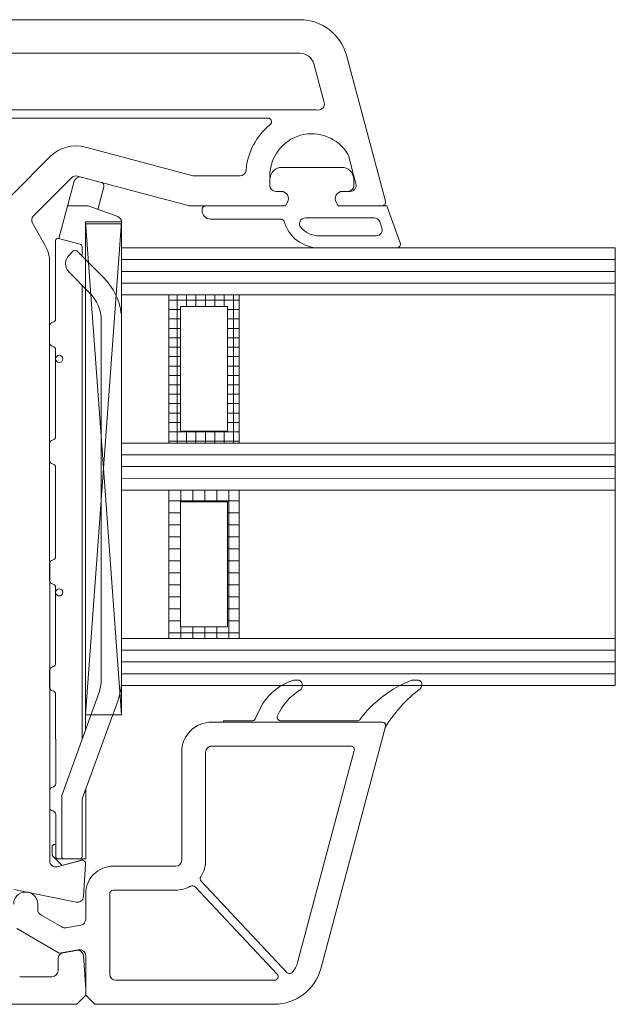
# Model space of a CAD drawing. Header units: millimetres. Extents: x -172116 to -156978, y -29806 to 62594.
# Tile 19 of 23: x -157297 to -157247, y 34278 to 34360. Entities that reach past the tile are written whole.
import ezdxf

# ---------------------------------------------------------------- set-up
doc = ezdxf.new("R2010")
doc.units = ezdxf.units.MM
doc.header["$MEASUREMENT"] = 0

msp = doc.modelspace()

# ---------------------------------------------------------------- linework, layer by layer
at = {"color": 7, "linetype": 'Continuous', "lineweight": 20}
for p, q in [((-157273.18, 34360.433), (-157322.548, 34360.431)), ((-157300.248, 34357.632), (-157273.18, 34357.633)), ((-157266.058, 34345.311), (-157269.316, 34357.469)), ((-157272.02, 34356.744), (-157271.161, 34353.537)), ((-157272.198, 34352.933), (-157300.248, 34352.932)), ((-157300.623, 34352.232), (-157275.857, 34352.233)), ((-157282.185, 34347.45), (-157291.07, 34349.83)), ((-157293.967, 34349.054), (-157297.169, 34345.852)), ((-157269.148, 34349.116), (-157268.517, 34346.763)), ((-157269.705, 34348.133), (-157274.689, 34348.133)), ((-157295.401, 34344.084), (-157292.2, 34347.286)), ((-157291.717, 34347.415), (-157282.514, 34344.95)), ((-157278.177, 34347.433), (-157282.055, 34347.433)), ((-157275.698, 34346.633), (-157275.698, 34347.433)), ((-157275.697, 34346.933), (-157275.697, 34346.633)), ((-157268.697, 34346.633), (-157268.697, 34346.933)), ((-157274.748, 34346.133), (-157275.198, 34346.133)), ((-157275.197, 34346.133), (-157274.747, 34346.133)), ((-157269, 34346.133), (-157269.648, 34346.133)), ((-157269.647, 34346.133), (-157269.197, 34346.133)), ((-157282.384, 34344.933), (-157274.401, 34344.933)), ((-157281.347, 34344.633), (-157281.347, 34344.533)), ((-157274.401, 34344.933), (-157281.047, 34344.933)), ((-157274.401, 34344.933), (-157274.228, 34345.233)), ((-157274.227, 34345.233), (-157274.401, 34344.933)), ((-157270.167, 34345.233), (-157269.994, 34344.933)), ((-157269.994, 34344.933), (-157270.167, 34345.233)), ((-157269.994, 34344.933), (-157266.348, 34344.934)), ((-157265.956, 34344.934), (-157269.993, 34344.933)), ((-157264.829, 34341.836), (-157265.956, 34344.934)), ((-157280.647, 34343.833), (-157274.783, 34343.833)), ((-157267.006, 34343.934), (-157272.726, 34343.933)), ((-157294.449, 34341.695), (-157295.48, 34343.481)), ((-157266.355, 34343.105), (-157266.536, 34343.605)), ((-157271.607, 34342.433), (-157266.824, 34342.434)), ((-157271.608, 34341.433), (-157265.11, 34341.434)), ((-157294.045, 34290.371), (-157294.047, 34340.195)), ((-157273.643, 34305.433), (-157273.358, 34305.433)), ((-157263.767, 34305.434), (-157263.354, 34305.434)), ((-157276.915, 34302.202), (-157276.311, 34303.448)), ((-157279.545, 34301.933), (-157279.545, 34302.033)), ((-157279.545, 34302.033), (-157277.185, 34302.033)), ((-157274.785, 34302.033), (-157268.427, 34302.034)), ((-157266.345, 34301.934), (-157280.545, 34301.933)), ((-157266.345, 34301.934), (-157279.545, 34301.933)), ((-157271.456, 34281.398), (-157266.055, 34301.556)), ((-157266.065, 34301.527), (-157266.065, 34301.477)), ((-157268.951, 34299.934), (-157280.545, 34299.933)), ((-157273.388, 34281.916), (-157268.662, 34299.556)), ((-157283.045, 34299.433), (-157283.045, 34290.433)), ((-157281.045, 34299.433), (-157281.045, 34290.433)), ((-157291.423, 34290.422), (-157293.416, 34289.888)), ((-157291.226, 34287.399), (-157291.046, 34290.113)), ((-157283.545, 34289.933), (-157288.745, 34289.933)), ((-157281.933, 34288.21), (-157275.089, 34280.939)), ((-157281.423, 34288.69), (-157274.272, 34281.093)), ((-157297.045, 34288.004), (-157291.824, 34286.942)), ((-157291.045, 34287.633), (-157291.044, 34285.521)), ((-157289.044, 34280.933), (-157289.045, 34287.633)), ((-157288.745, 34287.933), (-157283.545, 34287.933)), ((-157295.044, 34286.32), (-157295.044, 34286.782)), ((-157293.032, 34284.87), (-157294.794, 34285.887)), ((-157296.794, 34284.732), (-157293.244, 34282.682)), ((-157291.458, 34285.029), (-157292.696, 34284.81)), ((-157293.244, 34282.682), (-157291.631, 34282.967)), ((-157291.815, 34282.925), (-157292.932, 34282.728)), ((-157291.045, 34279.682), (-157291.23, 34282.466)), ((-157291.044, 34282.475), (-157291.044, 34279.183)), ((-157293.345, 34282.236), (-157293.345, 34281.232)), ((-157293.845, 34280.732), (-157296.545, 34280.732)), ((-157275.307, 34280.433), (-157288.544, 34280.433)), ((-157291.795, 34278.432), (-157291.045, 34279.183)), ((-157291.045, 34279.183), (-157291.045, 34279.682)), ((-157291.044, 34279.183), (-157290.294, 34278.433)), ((-157347.045, 34278.43), (-157291.795, 34278.432)), ((-157290.294, 34278.433), (-157275.319, 34278.433))]:
    msp.add_line(p, q, dxfattribs=at)
at = {"color": 154, "linetype": 'Continuous', "lineweight": 13}
for p, q in [((-157291.382, 34347.326), (-157289.74, 34346.886)), ((-157293.269, 34342.211), (-157291.994, 34346.972)), ((-157289.528, 34346.518), (-157290.032, 34344.636)), ((-157291.048, 34344.932), (-157292.54, 34344.932)), ((-157291.048, 34344.932), (-157290.936, 34344.932)), ((-157290.765, 34344.902), (-157288.376, 34344.033)), ((-157288.048, 34343.433), (-157291.047, 34343.432)), ((-157291.047, 34340.432), (-157291.047, 34343.432)), ((-157288.048, 34343.563), (-157288.048, 34343.433)), ((-157293.296, 34342.219), (-157291.496, 34341.736)), ((-157293.547, 34342.025), (-157293.547, 34335.524)), ((-157291.347, 34340.732), (-157291.347, 34341.543)), ((-157292.078, 34341.18), (-157292.431, 34340.827)), ((-157289.512, 34338.897), (-157291.795, 34341.18)), ((-157292.431, 34339.412), (-157290.714, 34337.695)), ((-157291.346, 34300.503), (-157291.347, 34338.328)), ((-157291.046, 34301.327), (-157291.047, 34338.028)), ((-157284.124, 34325.175), (-157284.125, 34337.513)), ((-157284.125, 34337.513), (-157278.245, 34337.513)), ((-157283.419, 34325.175), (-157283.419, 34337.513)), ((-157282.635, 34336.533), (-157282.635, 34337.513)), ((-157281.851, 34336.533), (-157281.851, 34337.513)), ((-157281.067, 34336.533), (-157281.067, 34337.513)), ((-157280.283, 34336.533), (-157280.283, 34337.513)), ((-157279.499, 34336.533), (-157279.499, 34337.513)), ((-157278.715, 34325.175), (-157278.715, 34337.513)), ((-157278.245, 34337.513), (-157278.244, 34325.175)), ((-157278.245, 34337.513), (-157278.245, 34337.463)), ((-157284.125, 34337.078), (-157278.245, 34337.079)), ((-157283.145, 34326.155), (-157283.145, 34336.533)), ((-157283.145, 34336.533), (-157279.225, 34336.533)), ((-157279.225, 34336.533), (-157279.225, 34326.155)), ((-157284.125, 34336.294), (-157283.145, 34336.295)), ((-157279.225, 34336.295), (-157278.245, 34336.295)), ((-157294.047, 34334.932), (-157294.047, 34333.532)), ((-157289.747, 34335.361), (-157289.746, 34305.481)), ((-157288.046, 34305.481), (-157288.047, 34335.362)), ((-157284.125, 34335.511), (-157283.145, 34335.511)), ((-157279.225, 34335.511), (-157278.245, 34335.511)), ((-157284.125, 34334.726), (-157283.145, 34334.727)), ((-157284.125, 34333.943), (-157283.145, 34333.943)), ((-157279.225, 34334.727), (-157278.245, 34334.727)), ((-157279.225, 34333.943), (-157278.245, 34333.943)), ((-157284.125, 34333.158), (-157283.145, 34333.159)), ((-157279.225, 34333.159), (-157278.245, 34333.159)), ((-157293.547, 34332.941), (-157293.547, 34325.72)), ((-157284.125, 34332.375), (-157283.145, 34332.375)), ((-157279.225, 34332.375), (-157278.245, 34332.375)), ((-157284.125, 34331.59), (-157283.145, 34331.59)), ((-157279.225, 34331.591), (-157278.245, 34331.591)), ((-157284.125, 34330.806), (-157283.145, 34330.807)), ((-157279.225, 34330.807), (-157278.245, 34330.807)), ((-157284.125, 34330.023), (-157283.145, 34330.023)), ((-157279.225, 34330.023), (-157278.245, 34330.023)), ((-157284.125, 34329.238), (-157283.145, 34329.239)), ((-157279.225, 34329.239), (-157278.245, 34329.239)), ((-157284.125, 34328.455), (-157283.145, 34328.455)), ((-157279.225, 34328.455), (-157278.245, 34328.455)), ((-157284.125, 34327.67), (-157283.145, 34327.671)), ((-157279.225, 34327.671), (-157278.245, 34327.671)), ((-157284.125, 34326.887), (-157283.145, 34326.887)), ((-157279.225, 34326.887), (-157278.245, 34326.887)), ((-157284.124, 34326.102), (-157278.245, 34326.103)), ((-157279.225, 34326.155), (-157283.145, 34326.155)), ((-157282.635, 34325.175), (-157282.635, 34326.155)), ((-157281.851, 34325.175), (-157281.851, 34326.155)), ((-157281.067, 34325.175), (-157281.067, 34326.155)), ((-157280.283, 34325.175), (-157280.283, 34326.155)), ((-157279.499, 34325.175), (-157279.499, 34326.155)), ((-157294.047, 34325.128), (-157294.047, 34323.728)), ((-157284.124, 34325.318), (-157278.244, 34325.319)), ((-157278.244, 34325.175), (-157284.124, 34325.175)), ((-157293.547, 34323.137), (-157293.546, 34315.728)), ((-157284.124, 34308.9), (-157284.124, 34321.255)), ((-157284.124, 34321.255), (-157284.124, 34308.9)), ((-157284.124, 34321.255), (-157278.244, 34321.255)), ((-157283.124, 34321.255), (-157283.124, 34320.275)), ((-157282.124, 34321.255), (-157282.124, 34320.275)), ((-157281.124, 34321.255), (-157281.124, 34320.275)), ((-157280.124, 34321.255), (-157280.124, 34320.275)), ((-157279.124, 34321.255), (-157279.124, 34308.901)), ((-157278.244, 34321.255), (-157278.244, 34308.901)), ((-157278.244, 34321.255), (-157278.244, 34321.205)), ((-157284.124, 34320.361), (-157278.244, 34320.361)), ((-157283.144, 34309.88), (-157283.144, 34320.275)), ((-157283.144, 34320.275), (-157279.224, 34320.275)), ((-157279.224, 34320.275), (-157279.224, 34309.881)), ((-157284.124, 34319.361), (-157283.144, 34319.361)), ((-157279.224, 34319.361), (-157278.244, 34319.361)), ((-157284.124, 34318.361), (-157283.144, 34318.361)), ((-157279.224, 34318.361), (-157278.244, 34318.361)), ((-157284.124, 34317.361), (-157283.144, 34317.361)), ((-157279.224, 34317.361), (-157278.244, 34317.361)), ((-157284.124, 34316.361), (-157283.144, 34316.361)), ((-157279.224, 34316.361), (-157278.244, 34316.361)), ((-157294.046, 34315.136), (-157294.046, 34313.736)), ((-157284.124, 34315.361), (-157283.144, 34315.361)), ((-157279.224, 34315.361), (-157278.244, 34315.361)), ((-157284.124, 34314.361), (-157283.144, 34314.361)), ((-157279.224, 34314.361), (-157278.244, 34314.361)), ((-157293.546, 34313.145), (-157293.546, 34306.824)), ((-157284.124, 34313.361), (-157283.144, 34313.361)), ((-157279.224, 34313.361), (-157278.244, 34313.361)), ((-157284.124, 34312.361), (-157283.144, 34312.361)), ((-157279.224, 34312.361), (-157278.244, 34312.361)), ((-157284.124, 34311.361), (-157283.144, 34311.361)), ((-157279.224, 34311.361), (-157278.244, 34311.361)), ((-157284.124, 34310.361), (-157283.144, 34310.361)), ((-157279.224, 34310.361), (-157278.244, 34310.361)), ((-157284.124, 34309.361), (-157278.244, 34309.361)), ((-157279.224, 34309.881), (-157283.144, 34309.88)), ((-157283.124, 34309.88), (-157283.124, 34308.9)), ((-157282.124, 34309.88), (-157282.124, 34308.9)), ((-157281.124, 34309.88), (-157281.124, 34308.9)), ((-157280.124, 34309.881), (-157280.124, 34308.901)), ((-157278.244, 34308.901), (-157284.124, 34308.9)), ((-157294.046, 34306.232), (-157294.046, 34304.832)), ((-157293.546, 34304.241), (-157293.545, 34296.824)), ((-157289.945, 34304.352), (-157293.045, 34295.832)), ((-157291.345, 34295.532), (-157288.347, 34303.771)), ((-157294.045, 34296.232), (-157294.045, 34294.832)), ((-157291.045, 34290.532), (-157291.045, 34296.357)), ((-157293.045, 34290.732), (-157293.045, 34295.832)), ((-157291.345, 34290.732), (-157291.345, 34295.532)), ((-157293.545, 34294.241), (-157293.545, 34290.732)), ((-157293.845, 34290.915), (-157293.845, 34291.553)), ((-157293.645, 34291.753), (-157293.545, 34291.753)), ((-157293.787, 34290.774), (-157293.01, 34289.997)), ((-157293.345, 34290.532), (-157293.245, 34290.532)), ((-157292.845, 34290.532), (-157293.245, 34290.532)), ((-157291.545, 34290.532), (-157292.845, 34290.532)), ((-157291.045, 34290.532), (-157291.545, 34290.532)), ((-157291.345, 34290.533), (-157291.345, 34290.433)), ((-157293.01, 34289.997), (-157291.345, 34290.433))]:
    msp.add_line(p, q, dxfattribs=at)
at = {"color": 7, "linetype": 'Continuous', "lineweight": 13}
for p, q in [((-157288.048, 34343.606), (-157291.068, 34343.605)), ((-157288.046, 34302.525), (-157291.068, 34343.605)), ((-157291.068, 34343.605), (-157291.066, 34302.525)), ((-157288.048, 34343.606), (-157291.066, 34302.525)), ((-157288.047, 34341.604), (-157288.048, 34343.606)), ((-157288.046, 34302.525), (-157288.047, 34341.604)), ((-157291.066, 34302.525), (-157290.064, 34302.525)), ((-157290.064, 34302.525), (-157288.046, 34302.525))]:
    msp.add_line(p, q, dxfattribs=at)
at = {"color": 30, "linetype": 'Continuous', "lineweight": 20, "true_color": 0xff6600}
for p, q in [((-157288.047, 34341.433), (-157246.907, 34341.434)), ((-157288.047, 34337.513), (-157288.047, 34341.433)), ((-157246.907, 34341.434), (-157246.907, 34337.514)), ((-157246.907, 34341.434), (-157246.907, 34341.384)), ((-157288.047, 34340.453), (-157246.907, 34340.454)), ((-157288.047, 34339.473), (-157246.907, 34339.474)), ((-157288.047, 34338.493), (-157246.907, 34338.494)), ((-157246.907, 34337.514), (-157288.047, 34337.513)), ((-157288.047, 34324.195), (-157246.906, 34324.196)), ((-157288.047, 34321.255), (-157288.047, 34324.195)), ((-157246.906, 34324.196), (-157246.906, 34321.256)), ((-157246.906, 34324.196), (-157246.906, 34324.146)), ((-157288.047, 34323.215), (-157246.906, 34323.216)), ((-157288.047, 34322.235), (-157246.906, 34322.236)), ((-157246.906, 34321.256), (-157288.047, 34321.255)), ((-157288.046, 34307.92), (-157246.905, 34307.922)), ((-157288.046, 34304.98), (-157288.046, 34307.92)), ((-157246.905, 34307.922), (-157246.905, 34304.982)), ((-157246.905, 34307.922), (-157246.905, 34307.872)), ((-157288.046, 34306.94), (-157246.905, 34306.942)), ((-157288.046, 34305.96), (-157246.905, 34305.962)), ((-157246.905, 34304.982), (-157288.046, 34304.98))]:
    msp.add_line(p, q, dxfattribs=at)
at = {"color": 42, "linetype": 'Continuous', "lineweight": 13, "true_color": 0xe4ad2c}
for p, q in [((-157288.047, 34325.175), (-157288.047, 34337.513)), ((-157288.047, 34337.513), (-157284.125, 34337.513)), ((-157284.125, 34337.513), (-157284.124, 34325.175)), ((-157284.124, 34325.175), (-157288.047, 34325.175)), ((-157288.046, 34308.9), (-157288.047, 34321.255)), ((-157288.047, 34321.255), (-157284.124, 34321.255)), ((-157284.124, 34321.255), (-157284.124, 34308.9)), ((-157284.124, 34308.9), (-157288.046, 34308.9))]:
    msp.add_line(p, q, dxfattribs=at)
at = {"color": 251, "linetype": 'Continuous', "lineweight": 20, "true_color": 0x6a6a6a}
for p, q in [((-157246.907, 34337.514), (-157278.245, 34337.513)), ((-157278.245, 34337.513), (-157278.244, 34325.175)), ((-157246.906, 34325.176), (-157246.907, 34337.514)), ((-157278.244, 34325.175), (-157246.906, 34325.176)), ((-157246.906, 34321.256), (-157278.244, 34321.255)), ((-157278.244, 34321.255), (-157278.244, 34308.901)), ((-157246.905, 34308.902), (-157246.906, 34321.256)), ((-157278.244, 34308.901), (-157246.905, 34308.902))]:
    msp.add_line(p, q, dxfattribs=at)
at = {"color": 251, "linetype": 'Continuous', "lineweight": 13, "true_color": 0x6a6a6a}
for p, q in [((-157246.906, 34325.176), (-157288.047, 34325.175)), ((-157288.047, 34325.175), (-157288.047, 34324.195)), ((-157246.906, 34324.196), (-157246.906, 34325.176)), ((-157288.047, 34324.195), (-157246.906, 34324.196)), ((-157246.906, 34324.196), (-157246.906, 34324.146)), ((-157246.905, 34308.902), (-157288.046, 34308.9)), ((-157288.046, 34308.9), (-157288.046, 34307.92)), ((-157246.905, 34307.922), (-157246.905, 34308.902)), ((-157288.046, 34307.92), (-157246.905, 34307.922)), ((-157246.905, 34307.922), (-157246.905, 34307.872))]:
    msp.add_line(p, q, dxfattribs=at)
at = {"color": 154, "linetype": 'Continuous', "lineweight": 13}
for centre in [(-157293.247, 34332.182), (-157293.246, 34312.737)]:
    msp.add_circle(centre, 0.3, dxfattribs=at)
at = {"color": 7, "linetype": 'Continuous', "lineweight": 20}
for centre, radius, start, end in [((-157273.18, 34356.433), 4, 15.0025, 90.0025), ((-157273.18, 34356.433), 1.2, 15.0025, 90.0025), ((-157272.198, 34347.433), 5.5, 84.70606, 90.0025), ((-157271.644, 34353.408), 0.5, 264.70606, 15.0025), ((-157275.857, 34351.933), 0.3, 309.11925, 90.0025), ((-157272.198, 34347.433), 5.5, 129.11925, 175.22231), ((-157272.198, 34347.433), 3.5, 31.17625, 180.0025), ((-157291.846, 34346.932), 3, 75.0025, 135.0025), ((-157269.631, 34348.986), 0.5, 15.0025, 31.17625), ((-157278.177, 34347.933), 0.5, 270.0025, 355.22231), ((-157274.689, 34347.133), 1, 90.0025, 175.41394), ((-157269.705, 34347.133), 1, 4.59107, 90.0025), ((-157291.846, 34346.932), 0.5, 75.0025, 135.0025), ((-157282.055, 34347.933), 0.5, 255.0025, 270.0025), ((-157272.197, 34346.933), 3.5, 175.41394, 180.0025), ((-157272.197, 34346.933), 3.5, 0.0025, 4.59107), ((-157275.198, 34346.633), 0.5, 180.0025, 270.0025), ((-157275.197, 34346.633), 0.5, 180.0025, 270.0025), ((-157269.197, 34346.633), 0.5, 270.0025, 0.0025), ((-157269, 34346.633), 0.5, 270.0025, 15.0025), ((-157274.748, 34345.533), 0.6, 330.0025, 90.0025), ((-157274.747, 34345.533), 0.6, 330.0025, 90.0025), ((-157269.648, 34345.533), 0.6, 90.0025, 210.0025), ((-157269.647, 34345.533), 0.6, 90.0025, 210.0025), ((-157282.384, 34345.433), 0.5, 255.0025, 270.0025), ((-157281.047, 34344.633), 0.3, 90.0025, 180.0025), ((-157266.348, 34345.234), 0.3, 270.0025, 15.0025), ((-157295.048, 34343.731), 0.5, 135.0025, 210.0025), ((-157280.647, 34344.533), 0.7, 180.0025, 270.0025), ((-157274.782, 34343.533), 0.3, 15.82974, 90.0025), ((-157272.726, 34343.433), 0.5, 90.0025, 221.81458), ((-157267.006, 34343.434), 0.5, 20.0025, 90.0025), ((-157271.608, 34344.433), 3, 195.82974, 270.00222), ((-157271.608, 34344.433), 2, 221.81458, 270.00222), ((-157266.824, 34342.934), 0.5, 270.00224, 20.0025), ((-157297.047, 34340.195), 3, 0.0025, 30.0025), ((-157265.11, 34341.734), 0.3, 270.00214, 20.0025), ((-157272.23, 34300.783), 4.874, 107.99966, 146.85459), ((-157273.643, 34305.133), 0.3, 90.0025, 107.99966), ((-157273.358, 34305.133), 0.3, 49.70141, 90.0025), ((-157273.483, 34304.986), 0.493, 310.13111, 49.70141), ((-157260.466, 34296.423), 9.615, 110.75728, 143.40957), ((-157263.767, 34305.134), 0.3, 90.0025, 110.75728), ((-157263.354, 34305.134), 0.3, 29.10633, 90.0025), ((-157263.502, 34305.051), 0.47, 314.49257, 29.10633), ((-157270.834, 34300.652), 4.594, 120.50062, 156.94274), ((-157255.865, 34295.183), 12.011, 127.47366, 148.11718), ((-157277.185, 34302.333), 0.3, 270.0025, 334.139), ((-157274.785, 34302.333), 0.3, 156.94274, 270.0025), ((-157268.427, 34302.334), 0.3, 270.0025, 323.40957), ((-157280.545, 34299.433), 2.5, 90.0025, 180.0025), ((-157266.345, 34301.634), 0.3, 345.0025, 90.0025), ((-157266.345, 34301.634), 0.3, 339.25508, 90.0025), ((-157280.545, 34299.433), 0.5, 90.0025, 180.0025), ((-157268.951, 34299.634), 0.3, 345.0025, 90.0025), ((-157293.545, 34290.371), 0.5, 180.0025, 285.0025), ((-157291.345, 34290.132), 0.3, 356.2025, 105.0025), ((-157288.745, 34287.633), 2.3, 90.0025, 180.0025), ((-157283.545, 34290.433), 0.5, 270.0025, 0.0025), ((-157283.545, 34290.433), 2.5, 326.69017, 0.0025), ((-157281.205, 34288.895), 0.3, 146.69017, 223.26691), ((-157283.545, 34290.433), 2.5, 270.0025, 299.84365), ((-157282.151, 34288.004), 0.3, 43.26691, 119.84365), ((-157296.044, 34286.782), 1, 0.0025, 180.0025), ((-157291.725, 34287.432), 0.5, 258.5025, 356.2025), ((-157288.745, 34287.633), 0.3, 90.0025, 180.0025), ((-157294.544, 34286.32), 0.5, 180.0025, 240.0025), ((-157292.782, 34285.303), 0.5, 240.0025, 280.0025), ((-157291.544, 34285.521), 0.5, 280.0025, 0.0025), ((-157292.845, 34282.236), 0.5, 100.0025, 180.0025), ((-157291.729, 34282.432), 0.5, 3.8025, 100.0025), ((-157291.544, 34282.475), 0.5, 0.0025, 100.0025), ((-157275.319, 34282.433), 2, 318.11254, 345.0025), ((-157293.845, 34281.232), 0.5, 270.0025, 0.0025), ((-157288.544, 34280.933), 0.5, 180.0025, 270.0025), ((-157275.319, 34282.433), 4, 270.0025, 345.0025), ((-157275.307, 34280.733), 0.3, 270.0025, 43.26691), ((-157274.054, 34281.298), 0.3, 223.26691, 318.11254)]:
    msp.add_arc(centre, radius, start, end, dxfattribs=at)
at = {"color": 154, "linetype": 'Continuous', "lineweight": 13}
for centre, radius, start, end in [((-157291.511, 34346.843), 0.5, 75.00309, 165.00228), ((-157289.817, 34346.596), 0.3, 345.00219, 75.00309), ((-157290.936, 34344.432), 0.5, 70.0025, 90.00251), ((-157288.547, 34343.563), 0.5, 0.0025, 70.0025), ((-157293.347, 34342.025), 0.2, 75.0025, 180.0025), ((-157291.547, 34341.543), 0.2, 0.0025, 75.0025), ((-157291.724, 34340.119), 1, 135.0025, 225.00249), ((-157291.936, 34341.039), 0.2, 45.0025, 135.0025), ((-157293.047, 34335.361), 5, 0.0025, 45.0025), ((-157293.047, 34335.361), 3.3, 0.0025, 45.0025), ((-157293.747, 34334.932), 0.3, 99.59657, 180.0025), ((-157293.847, 34335.524), 0.3, 279.59657, 0.0025), ((-157293.747, 34333.532), 0.3, 180.0025, 260.40845), ((-157293.847, 34332.941), 0.3, 0.0025, 80.40843), ((-157293.747, 34325.128), 0.3, 99.59657, 180.0025), ((-157293.847, 34325.72), 0.3, 279.59657, 0.0025), ((-157293.747, 34323.728), 0.3, 180.0025, 260.40845), ((-157293.847, 34323.137), 0.3, 0.0025, 80.40843), ((-157293.746, 34315.137), 0.3, 99.59657, 180.0025), ((-157293.846, 34315.728), 0.3, 279.59657, 0.0025), ((-157293.746, 34313.737), 0.3, 180.0025, 260.40845), ((-157293.846, 34313.145), 0.3, 0.0025, 80.40843), ((-157293.746, 34306.232), 0.3, 99.59657, 180.0025), ((-157293.846, 34306.824), 0.3, 279.59657, 0.0025), ((-157293.046, 34305.481), 3.3, 340.0025, 0.0025), ((-157293.046, 34305.481), 5, 340.0025, 0.0025), ((-157293.746, 34304.832), 0.3, 180.0025, 260.40845), ((-157293.846, 34304.241), 0.3, 0.0025, 80.40843), ((-157293.745, 34296.232), 0.3, 99.59657, 180.0025), ((-157293.845, 34296.824), 0.3, 279.59657, 0.0025), ((-157293.745, 34294.832), 0.3, 180.0025, 260.40845), ((-157293.845, 34294.241), 0.3, 0.0025, 80.40843), ((-157293.645, 34291.553), 0.2, 90.0025, 180.0025), ((-157293.645, 34291.553), 0.2, 90.00251, 180.0025), ((-157293.645, 34291.553), 0.2, 90.0025, 180.0025), ((-157293.645, 34291.553), 0.2, 90.0025, 180.0025), ((-157293.645, 34290.915), 0.2, 180.0025, 225.00249), ((-157293.345, 34290.732), 0.2, 180.0025, 270.00251), ((-157292.845, 34290.732), 0.2, 180.0025, 270.00251), ((-157291.545, 34290.732), 0.2, 270.0025, 0.0025)]:
    msp.add_arc(centre, radius, start, end, dxfattribs=at)

doc.saveas('drawing.dxf')
